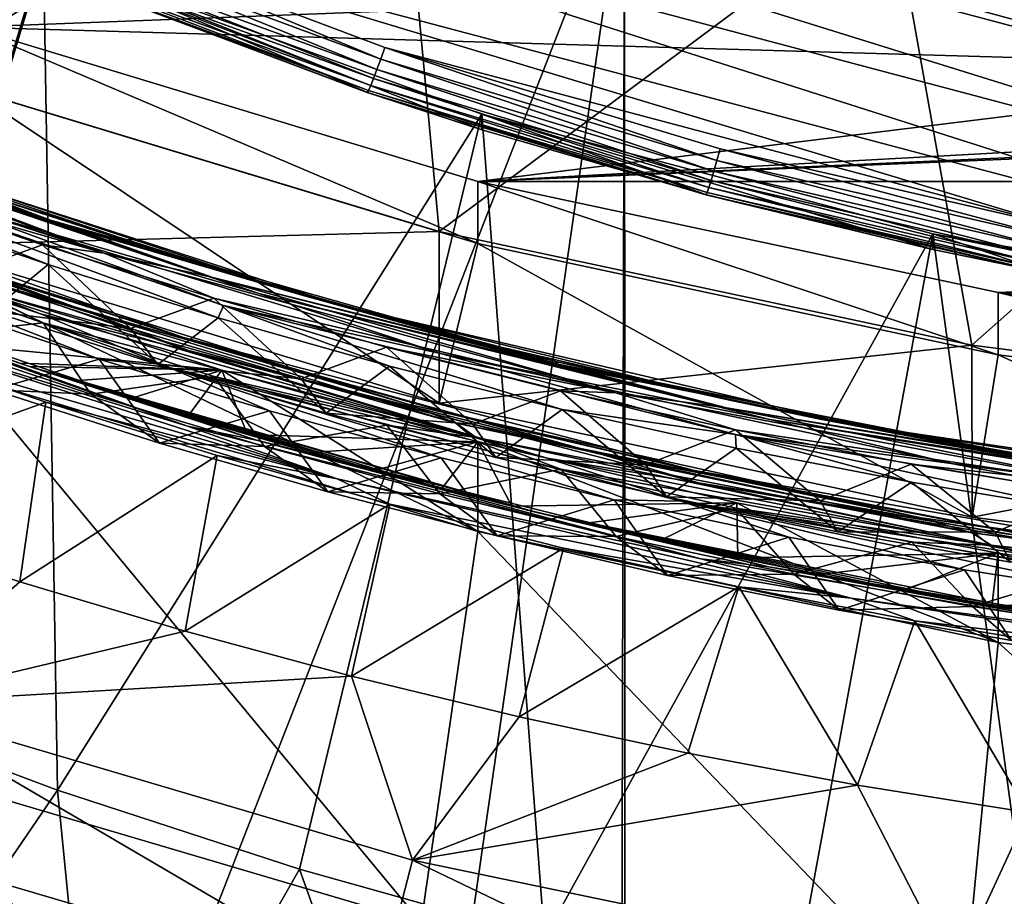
# Model space of a CAD drawing. Header units: metres. Extents: x -22 to 72, y -237 to 23.
# Tile 19 of 256: x -3.65 to -1.89, y -230.21 to -228.64. Entities that reach past the tile are written whole.
import ezdxf

# ---------------------------------------------------------------- set-up
doc = ezdxf.new("R2010")
doc.units = ezdxf.units.M
doc.layers.add('solid_509588_MEDIA_SW0001', color=7, linetype='CONTINUOUS')

msp = doc.modelspace()

# ---------------------------------------------------------------- linework, layer by layer
at = {"layer": 'solid_509588_MEDIA_SW0001'}
for points in [[(-3.836325, -227.917923, 277.427612), (-2.973155, -228.204376, 277.467896), (-3.830708, -228.737686, 277.542847)], [(-1.132052, -228.991364, 262.885498), (-3.546867, -228.350601, 262.795441), (-4.246985, -228.022797, 262.749359)], [(-0.360214, -229.054108, 262.894318), (-4.246985, -228.022797, 262.749359), (-2.299508, -228.523331, 262.819733)], [(-0.360214, -229.054108, 262.894318), (-1.132052, -228.991364, 262.885498), (-4.246985, -228.022797, 262.749359)], [(-4.28694, -228.072128, 263.059265), (-3.572993, -228.405411, 263.10611), (-4.008361, -229.86087, 263.310638)], [(-2.973155, -228.204376, 277.467896), (-2.897636, -229.02066, 277.582611), (-3.830708, -228.737686, 277.542847)], [(-2.973155, -228.204376, 277.467896), (-2.088576, -228.417297, 277.497803), (-2.897636, -229.02066, 277.582611)], [(-2.973061, -228.378357, 276.230042), (-4.623609, -228.302948, 276.219452), (-3.73938, -228.654785, 276.26889)], [(-5.131624, -228.319504, 291.315918), (-5.113569, -234.879593, 291.31427), (-2.565586, -228.360062, 291.411469)], [(-5.113569, -234.879593, 291.31427), (-3.510595, -234.912155, 291.382477), (-2.565586, -228.360062, 291.411469)], [(-1.164708, -229.112045, 262.902466), (-3.579523, -228.471298, 262.812408), (-3.546867, -228.350601, 262.795441)], [(-1.132052, -228.991364, 262.885498), (-1.164708, -229.112045, 262.902466), (-3.546867, -228.350601, 262.795441)], [(-3.510595, -234.912155, 291.382477), (-2.581462, -234.925323, 291.410309), (-2.565586, -228.360062, 291.411469)], [(-2.581462, -234.925323, 291.410309), (-2.562755, -234.925537, 291.410797), (-2.565586, -228.360062, 291.411469)], [(-2.565586, -228.360062, 291.411469), (-2.562755, -234.925537, 291.410797), (0, -228.377975, 291.443756)], [(-2.088613, -228.591248, 276.259979), (-2.973061, -228.378357, 276.230042), (-3.73938, -228.654785, 276.26889)], [(-2.562755, -234.925537, 291.410797), (0, -234.940979, 291.443756), (0, -228.377975, 291.443756)], [(-4.008361, -229.86087, 263.310638), (-3.572993, -228.405411, 263.10611), (-3.605642, -228.526077, 263.123047)], [(-2.088576, -228.417297, 277.497803), (-1.943911, -229.224213, 277.611206), (-2.897636, -229.02066, 277.582611)], [(-2.088613, -228.591248, 276.259979), (-1.188964, -228.729126, 276.279358), (-2.088576, -228.417297, 277.497803)], [(-2.088576, -228.417297, 277.497803), (-1.188964, -228.555161, 277.517181), (-1.943911, -229.224213, 277.611206)], [(-1.188964, -228.729126, 276.279358), (-1.188964, -228.555161, 277.517181), (-2.088576, -228.417297, 277.497803)], [(-1.52103, -228.693222, 262.843597), (-2.299508, -228.523331, 262.819733), (-1.441845, -228.441376, 261.363403)], [(-3.002064, -228.712051, 262.848785), (-3.586322, -228.495941, 262.819336), (-3.579523, -228.471298, 262.812408)], [(-1.783485, -229.013077, 262.88855), (-2.994859, -228.691559, 262.843353), (-3.579523, -228.471298, 262.812408)], [(-3.002064, -228.712051, 262.848785), (-3.579523, -228.471298, 262.812408), (-2.994859, -228.691559, 262.843353)], [(-1.164708, -229.112045, 262.902466), (-1.783485, -229.013077, 262.88855), (-3.579523, -228.471298, 262.812408)], [(-3.008907, -228.730835, 262.858887), (-3.592629, -228.517853, 262.832581), (-3.586322, -228.495941, 262.819336)], [(-3.008907, -228.730835, 262.858887), (-3.586322, -228.495941, 262.819336), (-3.002064, -228.712051, 262.848785)], [(-3.015046, -228.746933, 262.873169), (-3.598039, -228.535629, 262.851196), (-3.592629, -228.517853, 262.832581)], [(-3.015046, -228.746933, 262.873169), (-3.592629, -228.517853, 262.832581), (-3.008907, -228.730835, 262.858887)], [(-0.360214, -229.054108, 262.894318), (-2.299508, -228.523331, 262.819733), (-1.52103, -228.693222, 262.843597)], [(-4.008361, -229.86087, 263.310638), (-3.605642, -228.526077, 263.123047), (-3.581081, -230.020554, 263.333099)], [(-3.027236, -228.771332, 262.955566), (-3.605642, -228.526077, 263.123047), (-3.605642, -228.553909, 262.924988)], [(-2.821117, -228.810715, 263.163055), (-3.581081, -230.020554, 263.333099), (-3.605642, -228.526077, 263.123047)], [(-2.821084, -228.838562, 262.964996), (-2.821117, -228.810715, 263.163055), (-3.605642, -228.526077, 263.123047)], [(-2.821084, -228.838562, 262.964996), (-3.605642, -228.526077, 263.123047), (-3.027236, -228.771332, 262.955566)], [(-3.020172, -228.759567, 262.89093), (-3.602174, -228.548019, 262.873901), (-3.598039, -228.535629, 262.851196)], [(-3.020172, -228.759567, 262.89093), (-3.598039, -228.535629, 262.851196), (-3.015046, -228.746933, 262.873169)], [(-3.027236, -228.771332, 262.955566), (-3.605642, -228.553909, 262.924988), (-3.604759, -228.55423, 262.899017)], [(-3.024029, -228.768097, 262.911285), (-3.604759, -228.55423, 262.899017), (-3.602174, -228.548019, 262.873901)], [(-3.026424, -228.772079, 262.933197), (-3.604759, -228.55423, 262.899017), (-3.024029, -228.768097, 262.911285)], [(-3.027236, -228.771332, 262.955566), (-3.604759, -228.55423, 262.899017), (-3.026424, -228.772079, 262.933197)], [(-3.024029, -228.768097, 262.911285), (-3.602174, -228.548019, 262.873901), (-3.020172, -228.759567, 262.89093)], [(-1.188964, -228.555161, 277.517181), (-0.974722, -229.347092, 277.628479), (-1.943911, -229.224213, 277.611206)], [(-2.088613, -228.591248, 276.259979), (-3.73938, -228.654785, 276.26889), (-1.188964, -228.729126, 276.279358)], [(-3.605983, -228.99913, 274.968109), (-4.049271, -228.835846, 274.965302), (-4.494199, -228.664108, 274.907013)], [(-3.605983, -228.99913, 274.968109), (-4.494199, -228.664108, 274.907013), (-4.12088, -228.828033, 274.909149)], [(-4.487327, -228.664398, 274.993347), (-3.593505, -229.000305, 275.054657), (-4.207553, -228.790512, 275.040314)], [(-3.982763, -228.859177, 275.001831), (-3.593505, -229.000305, 275.054657), (-4.487327, -228.664398, 274.993347)], [(-3.739433, -228.766129, 275.476685), (-2.828509, -229.042374, 275.515503), (-3.73938, -228.654785, 276.26889)], [(-2.828509, -229.042374, 275.515503), (-2.828438, -228.931061, 276.307739), (-3.73938, -228.654785, 276.26889)], [(-1.188964, -228.729126, 276.279358), (-3.73938, -228.654785, 276.26889), (-2.828438, -228.931061, 276.307739)], [(2.828429, -228.931061, 276.307739), (3.739367, -228.6548, 276.26889), (-2.828438, -228.931061, 276.307739)], [(0.629339, -228.776291, 276.28598), (-2.828438, -228.931061, 276.307739), (3.739367, -228.6548, 276.26889)], [(-3.002064, -228.712051, 262.848785), (-2.994859, -228.691559, 262.843353), (-2.400442, -228.8936, 262.874298)], [(-1.783485, -229.013077, 262.88855), (-2.394681, -228.872665, 262.868805), (-2.994859, -228.691559, 262.843353)], [(-2.400442, -228.8936, 262.874298), (-2.994859, -228.691559, 262.843353), (-2.394681, -228.872665, 262.868805)], [(-3.008907, -228.730835, 262.858887), (-3.002064, -228.712051, 262.848785), (-2.405914, -228.912796, 262.88446)], [(-3.002064, -228.712051, 262.848785), (-2.400442, -228.8936, 262.874298), (-2.405914, -228.912796, 262.88446)], [(-4.39613, -228.731796, 275.050018), (-3.497385, -229.059494, 275.110107), (-4.211269, -228.827118, 275.082367)], [(-4.207553, -228.790512, 275.040314), (-3.497385, -229.059494, 275.110107), (-4.39613, -228.731796, 275.050018)], [(-3.015046, -228.746933, 262.873169), (-3.008907, -228.730835, 262.858887), (-2.410823, -228.929276, 262.898804)], [(-3.008907, -228.730835, 262.858887), (-2.405914, -228.912796, 262.88446), (-2.410823, -228.929276, 262.898804)], [(-0.280746, -228.790955, 276.288025), (-1.188964, -228.729126, 276.279358), (-2.828438, -228.931061, 276.307739)], [(-3.831108, -229.044968, 275.35553), (-3.830708, -228.737686, 277.542847), (-2.897636, -229.02066, 277.582611)], [(-3.020172, -228.759567, 262.89093), (-3.015046, -228.746933, 262.873169), (-2.414922, -228.942215, 262.916595)], [(-3.015046, -228.746933, 262.873169), (-2.410823, -228.929276, 262.898804), (-2.414922, -228.942215, 262.916595)], [(-3.831108, -229.044968, 275.35553), (-2.897748, -229.328018, 275.395325), (-3.739433, -228.766129, 275.476685)], [(-2.897748, -229.328018, 275.395325), (-2.828509, -229.042374, 275.515503), (-3.739433, -228.766129, 275.476685)], [(-2.821084, -228.838562, 262.964996), (-3.027236, -228.771332, 262.955566), (-3.026424, -228.772079, 262.933197)], [(-3.026424, -228.772079, 262.933197), (-3.024029, -228.768097, 262.911285), (-2.419921, -228.955109, 262.958923)], [(-3.026424, -228.772079, 262.933197), (-2.419921, -228.955109, 262.958923), (-2.42057, -228.954407, 262.981293)], [(-2.821084, -228.838562, 262.964996), (-3.026424, -228.772079, 262.933197), (-2.42057, -228.954407, 262.981293)], [(-3.024029, -228.768097, 262.911285), (-3.020172, -228.759567, 262.89093), (-2.418006, -228.950974, 262.936981)], [(-3.024029, -228.768097, 262.911285), (-2.418006, -228.950974, 262.936981), (-2.419921, -228.955109, 262.958923)], [(-3.020172, -228.759567, 262.89093), (-2.414922, -228.942215, 262.916595), (-2.418006, -228.950974, 262.936981)], [(0.629339, -228.776291, 276.28598), (-0.280746, -228.790955, 276.288025), (-2.828438, -228.931061, 276.307739)], [(-4.207553, -228.790512, 275.040314), (-3.302993, -229.102814, 275.098206), (-3.497385, -229.059494, 275.110107)], [(-3.593505, -229.000305, 275.054657), (-3.302993, -229.102814, 275.098206), (-4.207553, -228.790512, 275.040314)], [(-2.821117, -228.810715, 263.163055), (-3.147851, -230.161972, 263.352966), (-3.581081, -230.020554, 263.333099)], [(-2.821117, -228.810715, 263.163055), (-2.70877, -230.285095, 263.37027), (-3.147851, -230.161972, 263.352966)], [(-2.821117, -228.810715, 263.163055), (-2.013963, -229.024872, 263.193146), (-2.70877, -230.285095, 263.37027)], [(-2.013998, -229.052704, 262.995087), (-2.013963, -229.024872, 263.193146), (-2.821117, -228.810715, 263.163055)], [(-2.013998, -229.052704, 262.995087), (-2.821117, -228.810715, 263.163055), (-2.42057, -228.954407, 262.981293)], [(-2.821084, -228.838562, 262.964996), (-2.42057, -228.954407, 262.981293), (-2.821117, -228.810715, 263.163055)], [(-3.611417, -229.168015, 273.925415), (-4.500152, -228.833023, 273.864349), (-4.280181, -228.946854, 273.863129)], [(-4.244357, -228.919662, 273.905212), (-4.500152, -228.833023, 273.864349), (-3.611417, -229.168015, 273.925415)], [(-3.519846, -229.167068, 273.978149), (-4.410192, -228.83934, 273.918121), (-4.244357, -228.919662, 273.905212)], [(-4.227187, -228.906982, 273.957581), (-4.410192, -228.83934, 273.918121), (-3.519846, -229.167068, 273.978149)], [(-3.497385, -229.059494, 275.110107), (-3.910933, -228.939911, 275.102936), (-4.211269, -228.827118, 275.082367)], [(-3.220319, -229.131485, 274.965729), (-4.12088, -228.828033, 274.909149), (-3.799124, -228.964371, 274.908783)], [(-3.605983, -228.99913, 274.968109), (-4.12088, -228.828033, 274.909149), (-3.220319, -229.131485, 274.965729)], [(-3.762127, -228.938965, 274.989319), (-4.049271, -228.835846, 274.965302), (-3.145295, -229.133957, 275.021118)], [(-3.605983, -228.99913, 274.968109), (-3.145295, -229.133957, 275.021118), (-4.049271, -228.835846, 274.965302)], [(-4.185249, -228.844467, 274.865112), (-3.899261, -228.976624, 274.872345), (-3.597697, -229.080002, 274.891541)], [(-4.185249, -228.844467, 274.865112), (-3.597697, -229.080002, 274.891541), (-3.29328, -229.175003, 274.909515)], [(-3.283589, -229.153229, 274.922455), (-4.185249, -228.844467, 274.865112), (-3.29328, -229.175003, 274.909515)], [(-3.799124, -228.964371, 274.908783), (-4.185249, -228.844467, 274.865112), (-3.283589, -229.153229, 274.922455)], [(-3.982763, -228.859177, 275.001831), (-3.762127, -228.938965, 274.989319), (-3.304706, -229.086716, 275.01712)], [(-3.982763, -228.859177, 275.001831), (-3.304706, -229.086716, 275.01712), (-3.07812, -229.151245, 275.056763)], [(-3.982763, -228.859177, 275.001831), (-3.07812, -229.151245, 275.056763), (-3.593505, -229.000305, 275.054657)], [(-2.400442, -228.8936, 262.874298), (-2.394681, -228.872665, 262.868805), (-1.787777, -229.034348, 262.894073)], [(-1.787777, -229.034348, 262.894073), (-2.394681, -228.872665, 262.868805), (-1.783485, -229.013077, 262.88855)], [(-4.254127, -228.894791, 273.98764), (-3.355279, -229.210449, 274.046021), (-3.861272, -229.048462, 274.042389)], [(-3.776703, -229.073776, 273.993164), (-3.355279, -229.210449, 274.046021), (-4.254127, -228.894791, 273.98764)], [(-2.405914, -228.912796, 262.88446), (-2.400442, -228.8936, 262.874298), (-1.791853, -229.053848, 262.904266)], [(-2.400442, -228.8936, 262.874298), (-1.787777, -229.034348, 262.894073), (-1.791853, -229.053848, 262.904266)], [(-3.777178, -229.07431, 273.98819), (-4.227187, -228.906982, 273.957581), (-3.519846, -229.167068, 273.978149)], [(-2.410823, -228.929276, 262.898804), (-2.405914, -228.912796, 262.88446), (-1.795508, -229.070618, 262.918671)], [(-2.405914, -228.912796, 262.88446), (-1.791853, -229.053848, 262.904266), (-1.795508, -229.070618, 262.918671)], [(-3.346518, -229.233826, 273.963318), (-4.244357, -228.919662, 273.905212), (-3.611417, -229.168015, 273.925415)], [(-3.519846, -229.167068, 273.978149), (-4.244357, -228.919662, 273.905212), (-3.346518, -229.233826, 273.963318)], [(-2.414922, -228.942215, 262.916595), (-2.410823, -228.929276, 262.898804), (-1.798561, -229.083801, 262.936523)], [(-2.410823, -228.929276, 262.898804), (-1.795508, -229.070618, 262.918671), (-1.798561, -229.083801, 262.936523)], [(-4.280181, -228.946854, 273.863129), (-3.808876, -229.148453, 273.883026), (-3.50643, -229.249329, 273.901855)], [(-3.380657, -229.263855, 273.921661), (-4.280181, -228.946854, 273.863129), (-3.50643, -229.249329, 273.901855)], [(-3.611417, -229.168015, 273.925415), (-4.280181, -228.946854, 273.863129), (-3.380657, -229.263855, 273.921661)], [(-3.752291, -229.096237, 275.188538), (-3.910933, -228.939911, 275.102936), (-3.607405, -229.044312, 275.122314)], [(-3.497385, -229.059494, 275.110107), (-3.607405, -229.044312, 275.122314), (-3.910933, -228.939911, 275.102936)], [(-3.304706, -229.086716, 275.01712), (-3.762127, -228.938965, 274.989319), (-3.145295, -229.133957, 275.021118)], [(-2.828509, -229.042374, 275.515503), (-1.896955, -229.24118, 275.543457), (-2.828438, -228.931061, 276.307739)], [(-1.896955, -229.24118, 275.543457), (-1.896882, -229.129852, 276.335663), (-2.828438, -228.931061, 276.307739)], [(2.828429, -228.931061, 276.307739), (-2.828438, -228.931061, 276.307739), (-1.896882, -229.129852, 276.335663)], [(-2.418006, -228.950974, 262.936981), (-2.414922, -228.942215, 262.916595), (-1.800858, -229.092743, 262.956909)], [(-2.414922, -228.942215, 262.916595), (-1.798561, -229.083801, 262.936523), (-1.800858, -229.092743, 262.956909)], [(1.896874, -229.129852, 276.335663), (2.828429, -228.931061, 276.307739), (-1.896882, -229.129852, 276.335663)], [(-2.895286, -229.238815, 274.96109), (-3.799124, -228.964371, 274.908783), (-3.283589, -229.153229, 274.922455)], [(-3.220319, -229.131485, 274.965729), (-3.799124, -228.964371, 274.908783), (-2.895286, -229.238815, 274.96109)], [(-2.013998, -229.052704, 262.995087), (-2.42057, -228.954407, 262.981293), (-2.419921, -228.955109, 262.958923)], [(-2.419921, -228.955109, 262.958923), (-2.418006, -228.950974, 262.936981), (-1.802284, -229.096985, 262.978851)], [(-2.419921, -228.955109, 262.958923), (-1.802284, -229.096985, 262.978851), (-1.802768, -229.096329, 263.001221)], [(-2.013998, -229.052704, 262.995087), (-2.419921, -228.955109, 262.958923), (-1.802768, -229.096329, 263.001221)], [(-2.418006, -228.950974, 262.936981), (-1.800858, -229.092743, 262.956909), (-1.802284, -229.096985, 262.978851)], [(-3.699372, -229.1633, 274.841553), (-3.597697, -229.080002, 274.891541), (-3.899261, -228.976624, 274.872345)], [(-2.699571, -229.257401, 275.018097), (-3.145295, -229.133957, 275.021118), (-3.605983, -228.99913, 274.968109)], [(-2.699571, -229.257401, 275.018097), (-3.605983, -228.99913, 274.968109), (-3.220319, -229.131485, 274.965729)], [(-3.593505, -229.000305, 275.054657), (-2.68144, -229.258606, 275.104706), (-3.302993, -229.102814, 275.098206)], [(-3.07812, -229.151245, 275.056763), (-2.68144, -229.258606, 275.104706), (-3.593505, -229.000305, 275.054657)], [(-3.831108, -229.044968, 275.35553), (-2.897636, -229.02066, 277.582611), (-2.897748, -229.328018, 275.395325)], [(-2.897748, -229.328018, 275.395325), (-2.897636, -229.02066, 277.582611), (-1.943911, -229.224213, 277.611206)], [(-2.013963, -229.024872, 263.193146), (-2.264903, -230.389633, 263.384949), (-2.70877, -230.285095, 263.37027)], [(-2.013963, -229.024872, 263.193146), (-1.816592, -230.475494, 263.397034), (-2.264903, -230.389633, 263.384949)], [(-2.013998, -229.052704, 262.995087), (-1.802768, -229.096329, 263.001221), (-2.013963, -229.024872, 263.193146)], [(-2.013963, -229.024872, 263.193146), (-1.190827, -229.166824, 263.213104), (-1.816592, -230.475494, 263.397034)], [(-1.190827, -229.194656, 263.015045), (-1.190827, -229.166824, 263.213104), (-2.013963, -229.024872, 263.193146)], [(-1.190827, -229.194656, 263.015045), (-2.013963, -229.024872, 263.193146), (-1.802768, -229.096329, 263.001221)], [(-4.251733, -229.052795, 273.046692), (-3.348173, -229.368942, 273.105194), (-3.98814, -229.170883, 273.088409)], [(-4.127191, -229.089813, 273.029144), (-3.348173, -229.368942, 273.105194), (-4.251733, -229.052795, 273.046692)], [(-3.861272, -229.048462, 274.042389), (-2.953671, -229.329941, 274.095795), (-3.780148, -229.088531, 274.074005)], [(-3.355279, -229.210449, 274.046021), (-2.953671, -229.329941, 274.095795), (-3.861272, -229.048462, 274.042389)], [(-3.449896, -229.194351, 275.206909), (-3.752291, -229.096237, 275.188538), (-3.607405, -229.044312, 275.122314)], [(-3.449896, -229.194351, 275.206909), (-3.607405, -229.044312, 275.122314), (-3.300946, -229.140198, 275.140442)], [(-3.497385, -229.059494, 275.110107), (-3.300946, -229.140198, 275.140442), (-3.607405, -229.044312, 275.122314)], [(-2.897748, -229.328018, 275.395325), (-1.943509, -229.531677, 275.42395), (-2.828509, -229.042374, 275.515503)], [(-1.943509, -229.531677, 275.42395), (-1.896955, -229.24118, 275.543457), (-2.828509, -229.042374, 275.515503)], [(-3.497385, -229.059494, 275.110107), (-2.581448, -229.309265, 275.158905), (-3.300946, -229.140198, 275.140442)], [(-3.302993, -229.102814, 275.098206), (-2.581448, -229.309265, 275.158905), (-3.497385, -229.059494, 275.110107)], [(-3.910116, -229.080078, 274.107788), (-3.606584, -229.184448, 274.127136), (-3.829686, -229.209503, 274.188385)], [(-3.743489, -229.118042, 274.09967), (-3.606584, -229.184448, 274.127136), (-3.910116, -229.080078, 274.107788)], [(-3.780148, -229.088531, 274.074005), (-2.867117, -229.363617, 274.126526), (-3.743489, -229.118042, 274.09967)], [(-2.953671, -229.329941, 274.095795), (-2.867117, -229.363617, 274.126526), (-3.780148, -229.088531, 274.074005)], [(-3.320327, -229.22258, 274.016052), (-3.776703, -229.073776, 273.993164), (-3.777178, -229.07431, 273.98819)], [(-3.320327, -229.22258, 274.016052), (-3.777178, -229.07431, 273.98819), (-3.519846, -229.167068, 273.978149)], [(-3.776703, -229.073776, 273.993164), (-3.319951, -229.222, 274.021027), (-3.355279, -229.210449, 274.046021)], [(-3.320327, -229.22258, 274.016052), (-3.319951, -229.222, 274.021027), (-3.776703, -229.073776, 273.993164)], [(-3.699372, -229.1633, 274.841553), (-3.400921, -229.258606, 274.859467), (-3.597697, -229.080002, 274.891541)], [(-3.400921, -229.258606, 274.859467), (-3.29328, -229.175003, 274.909515), (-3.597697, -229.080002, 274.891541)], [(-2.840959, -229.215179, 275.042175), (-3.304706, -229.086716, 275.01712), (-3.145295, -229.133957, 275.021118)], [(-3.07812, -229.151245, 275.056763), (-3.304706, -229.086716, 275.01712), (-2.840959, -229.215179, 275.042175)], [(-4.127191, -229.089813, 273.029144), (-3.649035, -229.256424, 273.033417), (-3.63121, -229.262344, 273.03421)], [(-4.127191, -229.089813, 273.029144), (-3.63121, -229.262344, 273.03421), (-3.224863, -229.394348, 273.085907)], [(-4.127191, -229.089813, 273.029144), (-3.224863, -229.394348, 273.085907), (-3.348173, -229.368942, 273.105194)], [(-3.449896, -229.194351, 275.206909), (-3.699372, -229.1633, 274.841553), (-3.752291, -229.096237, 275.188538)], [(-3.302993, -229.102814, 275.098206), (-2.383152, -229.336563, 275.144714), (-2.581448, -229.309265, 275.158905)], [(-2.68144, -229.258606, 275.104706), (-2.383152, -229.336563, 275.144714), (-3.302993, -229.102814, 275.098206)], [(-3.743489, -229.118042, 274.09967), (-2.831297, -229.389084, 274.151581), (-3.606584, -229.184448, 274.127136)], [(-2.867117, -229.363617, 274.126526), (-2.831297, -229.389084, 274.151581), (-3.743489, -229.118042, 274.09967)], [(-3.739433, -229.121017, 272.951508), (-3.286834, -229.268753, 272.97226), (-3.7424, -229.224869, 273.029175)], [(-2.828429, -229.557343, 271.851532), (-3.286834, -229.268753, 272.97226), (-3.739433, -229.121017, 272.951508)], [(-2.828429, -229.557343, 271.851532), (-3.739433, -229.121017, 272.951508), (-3.739367, -229.281067, 271.812683)], [(-3.144709, -229.28418, 275.224091), (-3.449896, -229.194351, 275.206909), (-3.300946, -229.140198, 275.140442)], [(-3.144709, -229.28418, 275.224091), (-3.300946, -229.140198, 275.140442), (-2.991983, -229.227463, 275.157349)], [(-2.581448, -229.309265, 275.158905), (-2.991983, -229.227463, 275.157349), (-3.300946, -229.140198, 275.140442)], [(-2.305502, -229.357224, 275.011017), (-3.220319, -229.131485, 274.965729), (-2.895286, -229.238815, 274.96109)], [(-2.699571, -229.257401, 275.018097), (-3.220319, -229.131485, 274.965729), (-2.305502, -229.357224, 275.011017)], [(-2.840959, -229.215179, 275.042175), (-3.145295, -229.133957, 275.021118), (-2.684074, -229.254623, 275.044983)], [(-2.699571, -229.257401, 275.018097), (-2.684074, -229.254623, 275.044983), (-3.145295, -229.133957, 275.021118)], [(-1.896955, -229.24118, 275.543457), (-0.951974, -229.361023, 275.560303), (-1.896882, -229.129852, 276.335663)], [(-0.951974, -229.361023, 275.560303), (-0.951922, -229.24968, 276.352509), (-1.896882, -229.129852, 276.335663)], [(1.896874, -229.129852, 276.335663), (-1.896882, -229.129852, 276.335663), (-0.951922, -229.24968, 276.352509)], [(-3.50643, -229.249329, 273.901855), (-3.808876, -229.148453, 273.883026), (-3.696154, -229.304245, 273.846527)], [(-3.283589, -229.153229, 274.922455), (-3.29328, -229.175003, 274.909515), (-2.986597, -229.261459, 274.926239)], [(-3.283589, -229.153229, 274.922455), (-2.986597, -229.261459, 274.926239), (-2.677437, -229.339355, 274.941742)], [(-2.367057, -229.384171, 274.968475), (-3.283589, -229.153229, 274.922455), (-2.677437, -229.339355, 274.941742)], [(-2.895286, -229.238815, 274.96109), (-3.283589, -229.153229, 274.922455), (-2.367057, -229.384171, 274.968475)], [(-3.07812, -229.151245, 275.056763), (-2.840959, -229.215179, 275.042175), (-2.372087, -229.32402, 275.064362)], [(-3.07812, -229.151245, 275.056763), (-2.372087, -229.32402, 275.064362), (-2.160752, -229.36525, 275.100342)], [(-3.07812, -229.151245, 275.056763), (-2.160752, -229.36525, 275.100342), (-2.68144, -229.258606, 275.104706)], [(-3.98814, -229.170883, 273.088409), (-3.080396, -229.46312, 273.143402), (-3.905222, -229.22171, 273.112885)], [(-3.348173, -229.368942, 273.105194), (-3.080396, -229.46312, 273.143402), (-3.98814, -229.170883, 273.088409)], [(-3.449896, -229.194351, 275.206909), (-3.400921, -229.258606, 274.859467), (-3.699372, -229.1633, 274.841553)], [(-2.704523, -229.426331, 273.975403), (-3.611417, -229.168015, 273.925415), (-3.380657, -229.263855, 273.921661)], [(-3.346518, -229.233826, 273.963318), (-3.611417, -229.168015, 273.925415), (-2.704523, -229.426331, 273.975403)], [(-2.612174, -229.417923, 274.027069), (-3.519846, -229.167068, 273.978149), (-3.346518, -229.233826, 273.963318)], [(-3.320327, -229.22258, 274.016052), (-3.519846, -229.167068, 273.978149), (-2.612174, -229.417923, 274.027069)], [(-3.400921, -229.258606, 274.859467), (-3.099713, -229.345886, 274.876221), (-3.29328, -229.175003, 274.909515)], [(-3.099713, -229.345886, 274.876221), (-2.986597, -229.261459, 274.926239), (-3.29328, -229.175003, 274.909515)], [(-3.606584, -229.184448, 274.127136), (-3.521408, -229.311844, 274.207458), (-3.829686, -229.209503, 274.188385)], [(-3.606584, -229.184448, 274.127136), (-3.300089, -229.280319, 274.145264), (-3.521408, -229.311844, 274.207458)], [(-2.831297, -229.389084, 274.151581), (-3.300089, -229.280319, 274.145264), (-3.606584, -229.184448, 274.127136)], [(-3.144709, -229.28418, 275.224091), (-3.400921, -229.258606, 274.859467), (-3.449896, -229.194351, 275.206909)], [(-3.696154, -229.304245, 273.846527), (-3.829686, -229.209503, 274.188385), (-3.521408, -229.311844, 274.207458)], [(-3.355279, -229.210449, 274.046021), (-2.440639, -229.448242, 274.093079), (-2.953671, -229.329941, 274.095795)], [(-2.857157, -229.350922, 274.046112), (-2.440639, -229.448242, 274.093079), (-3.355279, -229.210449, 274.046021)], [(-3.319951, -229.222, 274.021027), (-2.857157, -229.350922, 274.046112), (-3.355279, -229.210449, 274.046021)], [(-3.905222, -229.22171, 273.112885), (-3.601682, -229.325928, 273.132202), (-4.08696, -229.501144, 273.35791)], [(-3.080396, -229.46312, 273.143402), (-3.601682, -229.325928, 273.132202), (-3.905222, -229.22171, 273.112885)], [(-3.286834, -229.268753, 272.97226), (-3.649035, -229.256424, 273.033417), (-3.7424, -229.224869, 273.029175)], [(-2.857419, -229.351547, 274.041168), (-3.319951, -229.222, 274.021027), (-3.320327, -229.22258, 274.016052)], [(-2.857419, -229.351547, 274.041168), (-3.320327, -229.22258, 274.016052), (-2.612174, -229.417923, 274.027069)], [(-2.857419, -229.351547, 274.041168), (-2.857157, -229.350922, 274.046112), (-3.319951, -229.222, 274.021027)], [(-2.837082, -229.365616, 275.240051), (-3.144709, -229.28418, 275.224091), (-2.991983, -229.227463, 275.157349)], [(-2.837082, -229.365616, 275.240051), (-2.991983, -229.227463, 275.157349), (-2.680636, -229.306076, 275.172974)], [(-2.581448, -229.309265, 275.158905), (-2.680636, -229.306076, 275.172974), (-2.991983, -229.227463, 275.157349)], [(-2.897748, -229.328018, 275.395325), (-1.943911, -229.224213, 277.611206), (-1.943509, -229.531677, 275.42395)], [(-2.372087, -229.32402, 275.064362), (-2.840959, -229.215179, 275.042175), (-2.684074, -229.254623, 275.044983)], [(-1.943509, -229.531677, 275.42395), (-1.943911, -229.224213, 277.611206), (-0.974722, -229.347092, 277.628479)], [(-2.433064, -229.470383, 274.010193), (-3.346518, -229.233826, 273.963318), (-2.704523, -229.426331, 273.975403)], [(-2.612174, -229.417923, 274.027069), (-3.346518, -229.233826, 273.963318), (-2.433064, -229.470383, 274.010193)], [(-1.981109, -229.43605, 275.002106), (-2.895286, -229.238815, 274.96109), (-2.367057, -229.384171, 274.968475)], [(-2.305502, -229.357224, 275.011017), (-2.895286, -229.238815, 274.96109), (-1.981109, -229.43605, 275.002106)], [(-1.943509, -229.531677, 275.42395), (-0.975268, -229.654465, 275.441193), (-1.896955, -229.24118, 275.543457)], [(-0.975268, -229.654465, 275.441193), (-0.951974, -229.361023, 275.560303), (-1.896955, -229.24118, 275.543457)], [(-3.50643, -229.249329, 273.901855), (-3.696154, -229.304245, 273.846527), (-3.397947, -229.399384, 273.86441)], [(-3.286834, -229.268753, 272.97226), (-3.63121, -229.262344, 273.03421), (-3.649035, -229.256424, 273.033417)], [(-3.452194, -229.320099, 273.041992), (-3.63121, -229.262344, 273.03421), (-3.552435, -229.288147, 273.037689)], [(-3.286834, -229.268753, 272.97226), (-3.552435, -229.288147, 273.037689), (-3.63121, -229.262344, 273.03421)], [(-3.348255, -229.352188, 273.046295), (-3.63121, -229.262344, 273.03421), (-3.452194, -229.320099, 273.041992)], [(-3.240628, -229.384293, 273.050659), (-3.63121, -229.262344, 273.03421), (-3.348255, -229.352188, 273.046295)], [(-3.128832, -229.416458, 273.055023), (-3.63121, -229.262344, 273.03421), (-3.240628, -229.384293, 273.050659)], [(-3.012817, -229.448547, 273.059387), (-3.63121, -229.262344, 273.03421), (-3.128832, -229.416458, 273.055023)], [(-2.892583, -229.480453, 273.063721), (-3.63121, -229.262344, 273.03421), (-3.012817, -229.448547, 273.059387)], [(-2.767563, -229.512177, 273.068054), (-3.63121, -229.262344, 273.03421), (-2.892583, -229.480453, 273.063721)], [(-2.720114, -229.524017, 273.084747), (-3.63121, -229.262344, 273.03421), (-2.767563, -229.512177, 273.068054)], [(-2.720114, -229.524017, 273.084747), (-3.224863, -229.394348, 273.085907), (-3.63121, -229.262344, 273.03421)], [(-3.201269, -229.341782, 273.919464), (-3.50643, -229.249329, 273.901855), (-3.397947, -229.399384, 273.86441)], [(-3.380657, -229.263855, 273.921661), (-3.50643, -229.249329, 273.901855), (-3.201269, -229.341782, 273.919464)], [(-3.144709, -229.28418, 275.224091), (-3.099713, -229.345886, 274.876221), (-3.400921, -229.258606, 274.859467)], [(-3.380657, -229.263855, 273.921661), (-3.201269, -229.341782, 273.919464), (-2.893948, -229.425644, 273.935791)], [(-3.380657, -229.263855, 273.921661), (-2.893948, -229.425644, 273.935791), (-2.584078, -229.500961, 273.950928)], [(-2.465227, -229.503128, 273.968903), (-3.380657, -229.263855, 273.921661), (-2.584078, -229.500961, 273.950928)], [(-2.704523, -229.426331, 273.975403), (-3.380657, -229.263855, 273.921661), (-2.465227, -229.503128, 273.968903)], [(-3.099713, -229.345886, 274.876221), (-2.796176, -229.425003, 274.891785), (-2.986597, -229.261459, 274.926239)], [(-2.796176, -229.425003, 274.891785), (-2.677437, -229.339355, 274.941742), (-2.986597, -229.261459, 274.926239)], [(-1.785264, -229.438446, 275.056732), (-2.684074, -229.254623, 275.044983), (-2.699571, -229.257401, 275.018097)], [(-1.785264, -229.438446, 275.056732), (-2.699571, -229.257401, 275.018097), (-2.305502, -229.357224, 275.011017)], [(-2.372087, -229.32402, 275.064362), (-2.684074, -229.254623, 275.044983), (-2.218225, -229.355927, 275.06601)], [(-1.785264, -229.438446, 275.056732), (-2.218225, -229.355927, 275.06601), (-2.684074, -229.254623, 275.044983)], [(-2.68144, -229.258606, 275.104706), (-1.761669, -229.438828, 275.14328), (-2.383152, -229.336563, 275.144714)], [(-2.160752, -229.36525, 275.100342), (-1.761669, -229.438828, 275.14328), (-2.68144, -229.258606, 275.104706)], [(-3.739367, -229.281067, 271.812683), (-3.875131, -229.97876, 271.910736), (-2.929892, -230.257431, 271.949921)], [(-2.828429, -229.557343, 271.851532), (-3.739367, -229.281067, 271.812683), (-2.929892, -230.257431, 271.949921)], [(-3.286834, -229.268753, 272.97226), (-3.452194, -229.320099, 273.041992), (-3.552435, -229.288147, 273.037689)], [(-3.300089, -229.280319, 274.145264), (-3.210311, -229.405502, 274.225281), (-3.521408, -229.311844, 274.207458)], [(-3.286834, -229.268753, 272.97226), (-3.348255, -229.352188, 273.046295), (-3.452194, -229.320099, 273.041992)], [(-3.286834, -229.268753, 272.97226), (-3.240628, -229.384293, 273.050659), (-3.348255, -229.352188, 273.046295)], [(-3.300089, -229.280319, 274.145264), (-2.991087, -229.367569, 274.16217), (-3.210311, -229.405502, 274.225281)], [(-2.831297, -229.389084, 274.151581), (-2.991087, -229.367569, 274.16217), (-3.300089, -229.280319, 274.145264)], [(-3.286834, -229.268753, 272.97226), (-2.828509, -229.397263, 272.990326), (-3.240628, -229.384293, 273.050659)], [(-2.828429, -229.557343, 271.851532), (-2.828509, -229.397263, 272.990326), (-3.286834, -229.268753, 272.97226)], [(-2.837082, -229.365616, 275.240051), (-3.099713, -229.345886, 274.876221), (-3.144709, -229.28418, 275.224091)], [(-3.397947, -229.399384, 273.86441), (-3.696154, -229.304245, 273.846527), (-3.521408, -229.311844, 274.207458)], [(-3.397947, -229.399384, 273.86441), (-3.521408, -229.311844, 274.207458), (-3.210311, -229.405502, 274.225281)], [(-2.527354, -229.438568, 275.254791), (-2.837082, -229.365616, 275.240051), (-2.680636, -229.306076, 275.172974)], [(-2.527354, -229.438568, 275.254791), (-2.680636, -229.306076, 275.172974), (-2.367323, -229.375916, 275.187347)], [(-2.581448, -229.309265, 275.158905), (-2.367323, -229.375916, 275.187347), (-2.680636, -229.306076, 275.172974)], [(-2.581448, -229.309265, 275.158905), (-1.659275, -229.480881, 275.196198), (-2.367323, -229.375916, 275.187347)], [(-2.383152, -229.336563, 275.144714), (-1.659275, -229.480881, 275.196198), (-2.581448, -229.309265, 275.158905)], [(-3.601682, -229.325928, 273.132202), (-3.647969, -229.647842, 273.38266), (-4.08696, -229.501144, 273.35791)], [(-3.601682, -229.325928, 273.132202), (-3.295174, -229.421661, 273.15033), (-3.647969, -229.647842, 273.38266)], [(-3.080396, -229.46312, 273.143402), (-3.295174, -229.421661, 273.15033), (-3.601682, -229.325928, 273.132202)], [(-2.953671, -229.329941, 274.095795), (-2.034844, -229.533249, 274.137817), (-2.867117, -229.363617, 274.126526)], [(-2.440639, -229.448242, 274.093079), (-2.034844, -229.533249, 274.137817), (-2.953671, -229.329941, 274.095795)], [(-1.89899, -229.413025, 275.083649), (-2.372087, -229.32402, 275.064362), (-2.218225, -229.355927, 275.06601)], [(-2.160752, -229.36525, 275.100342), (-2.372087, -229.32402, 275.064362), (-1.89899, -229.413025, 275.083649)], [(-3.201269, -229.341782, 273.919464), (-3.397947, -229.399384, 273.86441), (-3.097067, -229.486481, 273.881134)], [(-2.893948, -229.425644, 273.935791), (-3.201269, -229.341782, 273.919464), (-3.097067, -229.486481, 273.881134)], [(-2.837082, -229.365616, 275.240051), (-2.796176, -229.425003, 274.891785), (-3.099713, -229.345886, 274.876221)], [(-2.389259, -229.460968, 274.063416), (-2.857157, -229.350922, 274.046112), (-2.857419, -229.351547, 274.041168)], [(-2.389259, -229.460968, 274.063416), (-2.857419, -229.351547, 274.041168), (-2.612174, -229.417923, 274.027069)], [(-2.857157, -229.350922, 274.046112), (-2.389105, -229.460297, 274.06839), (-2.440639, -229.448242, 274.093079)], [(-2.389259, -229.460968, 274.063416), (-2.389105, -229.460297, 274.06839), (-2.857157, -229.350922, 274.046112)], [(-2.796176, -229.425003, 274.891785), (-2.490748, -229.495834, 274.906158), (-2.677437, -229.339355, 274.941742)], [(-2.490748, -229.495834, 274.906158), (-2.365615, -229.408752, 274.956024), (-2.677437, -229.339355, 274.941742)], [(-2.367057, -229.384171, 274.968475), (-2.677437, -229.339355, 274.941742), (-2.365615, -229.408752, 274.956024)], [(-2.383152, -229.336563, 275.144714), (-1.459849, -229.491989, 275.179657), (-1.659275, -229.480881, 275.196198)], [(-1.761669, -229.438828, 275.14328), (-1.459849, -229.491989, 275.179657), (-2.383152, -229.336563, 275.144714)], [(-1.943509, -229.531677, 275.42395), (-0.974722, -229.347092, 277.628479), (-0.975268, -229.654465, 275.441193)], [(-3.348173, -229.368942, 273.105194), (-2.428846, -229.606598, 273.152252), (-3.080396, -229.46312, 273.143402)], [(-3.224863, -229.394348, 273.085907), (-2.428846, -229.606598, 273.152252), (-3.348173, -229.368942, 273.105194)], [(-2.991087, -229.367569, 274.16217), (-2.896646, -229.490417, 274.241852), (-3.210311, -229.405502, 274.225281)], [(-2.991087, -229.367569, 274.16217), (-2.679742, -229.446152, 274.177795), (-2.896646, -229.490417, 274.241852)], [(-2.831297, -229.389084, 274.151581), (-2.679742, -229.446152, 274.177795), (-2.991087, -229.367569, 274.16217)], [(-2.867117, -229.363617, 274.126526), (-1.943912, -229.559982, 274.167542), (-2.831297, -229.389084, 274.151581)], [(-2.034844, -229.533249, 274.137817), (-1.943912, -229.559982, 274.167542), (-2.867117, -229.363617, 274.126526)], [(-2.527354, -229.438568, 275.254791), (-2.796176, -229.425003, 274.891785), (-2.837082, -229.365616, 275.240051)], [(-1.388354, -229.505615, 275.04483), (-2.305502, -229.357224, 275.011017), (-1.981109, -229.43605, 275.002106)], [(-1.785264, -229.438446, 275.056732), (-2.305502, -229.357224, 275.011017), (-1.388354, -229.505615, 275.04483)], [(-1.89899, -229.413025, 275.083649), (-2.218225, -229.355927, 275.06601), (-1.748806, -229.437683, 275.084198)], [(-1.785264, -229.438446, 275.056732), (-1.748806, -229.437683, 275.084198), (-2.218225, -229.355927, 275.06601)], [(-2.160752, -229.36525, 275.100342), (-1.89899, -229.413025, 275.083649), (-1.423205, -229.481949, 275.100006)], [(-2.160752, -229.36525, 275.100342), (-1.423205, -229.481949, 275.100006), (-1.24315, -229.501816, 275.132416)], [(-2.160752, -229.36525, 275.100342), (-1.24315, -229.501816, 275.132416), (-1.761669, -229.438828, 275.14328)], [(-2.828509, -229.397263, 272.990326), (-3.128832, -229.416458, 273.055023), (-3.240628, -229.384293, 273.050659)], [(-2.215753, -229.502991, 275.268311), (-2.527354, -229.438568, 275.254791), (-2.367323, -229.375916, 275.187347)], [(-2.215753, -229.502991, 275.268311), (-2.367323, -229.375916, 275.187347), (-2.052346, -229.436951, 275.200439)], [(-1.659275, -229.480881, 275.196198), (-2.052346, -229.436951, 275.200439), (-2.367323, -229.375916, 275.187347)], [(-2.367057, -229.384171, 274.968475), (-2.365615, -229.408752, 274.956024), (-2.051915, -229.469498, 274.969055)], [(-2.367057, -229.384171, 274.968475), (-2.051915, -229.469498, 274.969055), (-1.736612, -229.521545, 274.980804)], [(-1.447384, -229.537537, 275.003021), (-2.367057, -229.384171, 274.968475), (-1.736612, -229.521545, 274.980804)], [(-1.981109, -229.43605, 275.002106), (-2.367057, -229.384171, 274.968475), (-1.447384, -229.537537, 275.003021)], [(-3.097067, -229.486481, 273.881134), (-3.397947, -229.399384, 273.86441), (-3.210311, -229.405502, 274.225281)], [(-3.224863, -229.394348, 273.085907), (-2.308171, -229.62088, 273.131317), (-2.428846, -229.606598, 273.152252)], [(-2.720114, -229.524017, 273.084747), (-2.308171, -229.62088, 273.131317), (-3.224863, -229.394348, 273.085907)], [(-3.097067, -229.486481, 273.881134), (-3.210311, -229.405502, 274.225281), (-2.896646, -229.490417, 274.241852)], [(-2.828509, -229.397263, 272.990326), (-3.012817, -229.448547, 273.059387), (-3.128832, -229.416458, 273.055023)], [(-2.828509, -229.397263, 272.990326), (-2.892583, -229.480453, 273.063721), (-3.012817, -229.448547, 273.059387)], [(-2.828509, -229.397263, 272.990326), (-2.767563, -229.512177, 273.068054), (-2.892583, -229.480453, 273.063721)], [(-2.831297, -229.389084, 274.151581), (-1.909498, -229.581818, 274.192017), (-2.679742, -229.446152, 274.177795)], [(-1.943912, -229.559982, 274.167542), (-1.909498, -229.581818, 274.192017), (-2.831297, -229.389084, 274.151581)], [(-2.828509, -229.397263, 272.990326), (-2.36493, -229.506454, 273.005676), (-2.767563, -229.512177, 273.068054)], [(-1.896874, -229.756134, 271.879456), (-2.36493, -229.506454, 273.005676), (-2.828509, -229.397263, 272.990326)], [(-1.896874, -229.756134, 271.879456), (-2.828509, -229.397263, 272.990326), (-2.828429, -229.557343, 271.851532)], [(-3.295174, -229.421661, 273.15033), (-3.352441, -229.736008, 273.397827), (-3.647969, -229.647842, 273.38266)], [(-3.295174, -229.421661, 273.15033), (-2.98618, -229.508759, 273.167206), (-3.352441, -229.736008, 273.397827)], [(-3.080396, -229.46312, 273.143402), (-2.98618, -229.508759, 273.167206), (-3.295174, -229.421661, 273.15033)], [(-1.697793, -229.591629, 274.064606), (-2.612174, -229.417923, 274.027069), (-2.433064, -229.470383, 274.010193)], [(-2.389259, -229.460968, 274.063416), (-2.612174, -229.417923, 274.027069), (-1.697793, -229.591629, 274.064606)], [(-2.490748, -229.495834, 274.906158), (-2.183637, -229.558365, 274.919342), (-2.365615, -229.408752, 274.956024)], [(-2.183637, -229.558365, 274.919342), (-2.051915, -229.469498, 274.969055), (-2.365615, -229.408752, 274.956024)], [(-1.423205, -229.481949, 275.100006), (-1.89899, -229.413025, 275.083649), (-1.748806, -229.437683, 275.084198)], [(-2.893948, -229.425644, 273.935791), (-3.097067, -229.486481, 273.881134), (-2.793871, -229.56543, 273.896698)], [(-2.584078, -229.500961, 273.950928), (-2.893948, -229.425644, 273.935791), (-2.793871, -229.56543, 273.896698)], [(-2.527354, -229.438568, 275.254791), (-2.490748, -229.495834, 274.906158), (-2.796176, -229.425003, 274.891785)], [(-1.789746, -229.607483, 274.014038), (-2.704523, -229.426331, 273.975403), (-2.465227, -229.503128, 273.968903)], [(-2.433064, -229.470383, 274.010193), (-2.704523, -229.426331, 273.975403), (-1.789746, -229.607483, 274.014038)], [(-2.215753, -229.502991, 275.268311), (-2.490748, -229.495834, 274.906158), (-2.527354, -229.438568, 275.254791)], [(-1.902428, -229.558868, 275.280579), (-2.215753, -229.502991, 275.268311), (-2.052346, -229.436951, 275.200439)], [(-1.902428, -229.558868, 275.280579), (-2.052346, -229.436951, 275.200439), (-1.735776, -229.489182, 275.21225)], [(-1.659275, -229.480881, 275.196198), (-1.735776, -229.489182, 275.21225), (-2.052346, -229.436951, 275.200439)], [(-1.069252, -229.557037, 275.031769), (-1.981109, -229.43605, 275.002106), (-1.447384, -229.537537, 275.003021)], [(-1.388354, -229.505615, 275.04483), (-1.981109, -229.43605, 275.002106), (-1.069252, -229.557037, 275.031769)], [(-2.679742, -229.446152, 274.177795), (-2.580662, -229.566528, 274.257141), (-2.896646, -229.490417, 274.241852)], [(-2.679742, -229.446152, 274.177795), (-2.366453, -229.515961, 274.192169), (-2.580662, -229.566528, 274.257141)], [(-1.909498, -229.581818, 274.192017), (-2.366453, -229.515961, 274.192169), (-2.679742, -229.446152, 274.177795)], [(-2.440639, -229.448242, 274.093079), (-1.521656, -229.608231, 274.128662), (-2.034844, -229.533249, 274.137817)], [(-1.916672, -229.549927, 274.087769), (-1.521656, -229.608231, 274.128662), (-2.440639, -229.448242, 274.093079)], [(-2.389105, -229.460297, 274.06839), (-1.916672, -229.549927, 274.087769), (-2.440639, -229.448242, 274.093079)], [(-3.080396, -229.46312, 273.143402), (-2.159995, -229.677048, 273.186951), (-2.98618, -229.508759, 273.167206)], [(-2.428846, -229.606598, 273.152252), (-2.159995, -229.677048, 273.186951), (-3.080396, -229.46312, 273.143402)], [(-1.515416, -229.62944, 274.045593), (-2.433064, -229.470383, 274.010193), (-1.789746, -229.607483, 274.014038)], [(-1.697793, -229.591629, 274.064606), (-2.433064, -229.470383, 274.010193), (-1.515416, -229.62944, 274.045593)], [(-1.916729, -229.550613, 274.082825), (-2.389105, -229.460297, 274.06839), (-2.389259, -229.460968, 274.063416)], [(-1.916729, -229.550613, 274.082825), (-2.389259, -229.460968, 274.063416), (-1.697793, -229.591629, 274.064606)], [(-1.916729, -229.550613, 274.082825), (-1.916672, -229.549927, 274.087769), (-2.389105, -229.460297, 274.06839)], [(-2.183637, -229.558365, 274.919342), (-1.874864, -229.612579, 274.931305), (-2.051915, -229.469498, 274.969055)], [(-1.874864, -229.612579, 274.931305), (-1.736612, -229.521545, 274.980804), (-2.051915, -229.469498, 274.969055)], [(-2.793871, -229.56543, 273.896698), (-3.097067, -229.486481, 273.881134), (-2.896646, -229.490417, 274.241852)], [(-2.793871, -229.56543, 273.896698), (-2.896646, -229.490417, 274.241852), (-2.580662, -229.566528, 274.257141)], [(-1.587526, -229.60614, 275.291595), (-1.902428, -229.558868, 275.280579), (-1.735776, -229.489182, 275.21225)], [(-4.08696, -229.501144, 273.35791), (-3.647969, -229.647842, 273.38266), (-3.896178, -229.865692, 273.157135)], [(-2.98618, -229.508759, 273.167206), (-3.05455, -229.816513, 273.411865), (-3.352441, -229.736008, 273.397827)], [(-2.98618, -229.508759, 273.167206), (-2.674811, -229.587189, 273.182831), (-3.05455, -229.816513, 273.411865)], [(-2.159995, -229.677048, 273.186951), (-2.674811, -229.587189, 273.182831), (-2.98618, -229.508759, 273.167206)], [(-2.584078, -229.500961, 273.950928), (-2.793871, -229.56543, 273.896698), (-2.4887, -229.636154, 273.911041)], [(-2.36493, -229.506454, 273.005676), (-2.637723, -229.543564, 273.072327), (-2.767563, -229.512177, 273.068054)], [(-2.720114, -229.524017, 273.084747), (-2.767563, -229.512177, 273.068054), (-2.637723, -229.543564, 273.072327)], [(-2.36493, -229.506454, 273.005676), (-2.503048, -229.574448, 273.076569), (-2.637723, -229.543564, 273.072327)], [(-2.271589, -229.56778, 273.964844), (-2.584078, -229.500961, 273.950928), (-2.4887, -229.636154, 273.911041)], [(-2.465227, -229.503128, 273.968903), (-2.584078, -229.500961, 273.950928), (-2.271589, -229.56778, 273.964844)], [(-2.36493, -229.506454, 273.005676), (-2.362862, -229.604843, 273.08075), (-2.503048, -229.574448, 273.076569)], [(-2.215753, -229.502991, 275.268311), (-2.183637, -229.558365, 274.919342), (-2.490748, -229.495834, 274.906158)], [(-2.465227, -229.503128, 273.968903), (-2.271589, -229.56778, 273.964844), (-1.957307, -229.625916, 273.977509)], [(-2.465227, -229.503128, 273.968903), (-1.957307, -229.625916, 273.977509), (-1.641474, -229.675369, 273.988892)], [(-1.545234, -229.664703, 274.004669), (-2.465227, -229.503128, 273.968903), (-1.641474, -229.675369, 273.988892)], [(-1.789746, -229.607483, 274.014038), (-2.465227, -229.503128, 273.968903), (-1.545234, -229.664703, 274.004669)], [(-2.36493, -229.506454, 273.005676), (-1.896955, -229.596085, 273.01828), (-2.362862, -229.604843, 273.08075)], [(-1.896874, -229.756134, 271.879456), (-1.896955, -229.596085, 273.01828), (-2.36493, -229.506454, 273.005676)], [(-1.902428, -229.558868, 275.280579), (-2.183637, -229.558365, 274.919342), (-2.215753, -229.502991, 275.268311)], [(-2.720114, -229.524017, 273.084747), (-2.637723, -229.543564, 273.072327), (-2.503048, -229.574448, 273.076569)], [(-2.720114, -229.524017, 273.084747), (-2.503048, -229.574448, 273.076569), (-2.362862, -229.604843, 273.08075)], [(-2.720114, -229.524017, 273.084747), (-2.362862, -229.604843, 273.08075), (-2.216905, -229.634598, 273.0849)], [(-2.720114, -229.524017, 273.084747), (-2.216905, -229.634598, 273.0849), (-2.065379, -229.663467, 273.088928)], [(-2.720114, -229.524017, 273.084747), (-2.065379, -229.663467, 273.088928), (-1.90827, -229.691208, 273.092865)], [(-2.720114, -229.524017, 273.084747), (-1.90827, -229.691208, 273.092865), (-1.80101, -229.70755, 273.12384)], [(-2.720114, -229.524017, 273.084747), (-1.80101, -229.70755, 273.12384), (-2.308171, -229.62088, 273.131317)], [(-2.366453, -229.515961, 274.192169), (-2.262613, -229.633743, 274.271149), (-2.580662, -229.566528, 274.257141)], [(-2.366453, -229.515961, 274.192169), (-2.05155, -229.576965, 274.205261), (-2.262613, -229.633743, 274.271149)], [(-1.909498, -229.581818, 274.192017), (-2.05155, -229.576965, 274.205261), (-2.366453, -229.515961, 274.192169)], [(-2.034844, -229.533249, 274.137817), (-1.117596, -229.659317, 274.168304), (-1.943912, -229.559982, 274.167542)], [(-1.521656, -229.608231, 274.128662), (-1.117596, -229.659317, 274.168304), (-2.034844, -229.533249, 274.137817)], [(-2.828429, -229.557343, 271.851532), (-2.929892, -230.257431, 271.949921), (-1.96427, -230.457932, 271.978088)], [(-1.896874, -229.756134, 271.879456), (-2.828429, -229.557343, 271.851532), (-1.96427, -230.457932, 271.978088)], [(-1.902428, -229.558868, 275.280579), (-1.874864, -229.612579, 274.931305), (-2.183637, -229.558365, 274.919342)], [(-1.943912, -229.559982, 274.167542), (-1.023548, -229.678696, 274.19696), (-1.909498, -229.581818, 274.192017)], [(-1.117596, -229.659317, 274.168304), (-1.023548, -229.678696, 274.19696), (-1.943912, -229.559982, 274.167542)], [(-1.441212, -229.620285, 274.099274), (-1.916672, -229.549927, 274.087769), (-1.916729, -229.550613, 274.082825)], [(-1.441212, -229.620285, 274.099274), (-1.916729, -229.550613, 274.082825), (-1.697793, -229.591629, 274.064606)], [(-1.916672, -229.549927, 274.087769), (-1.441226, -229.619583, 274.104218), (-1.521656, -229.608231, 274.128662)], [(-1.441212, -229.620285, 274.099274), (-1.441226, -229.619583, 274.104218), (-1.916672, -229.549927, 274.087769)], [(-1.587526, -229.60614, 275.291595), (-1.874864, -229.612579, 274.931305), (-1.902428, -229.558868, 275.280579)], [(-2.4887, -229.636154, 273.911041), (-2.793871, -229.56543, 273.896698), (-2.580662, -229.566528, 274.257141)], [(-2.4887, -229.636154, 273.911041), (-2.580662, -229.566528, 274.257141), (-2.262613, -229.633743, 274.271149)], [(-2.271589, -229.56778, 273.964844), (-2.4887, -229.636154, 273.911041), (-2.181753, -229.698593, 273.924194)], [(-1.957307, -229.625916, 273.977509), (-2.271589, -229.56778, 273.964844), (-2.181753, -229.698593, 273.924194)], [(-2.05155, -229.576965, 274.205261), (-1.942753, -229.692032, 274.283844), (-2.262613, -229.633743, 274.271149)], [(-2.05155, -229.576965, 274.205261), (-1.735065, -229.629166, 274.217041), (-1.942753, -229.692032, 274.283844)], [(-1.909498, -229.581818, 274.192017), (-1.735065, -229.629166, 274.217041), (-2.05155, -229.576965, 274.205261)], [(-1.909498, -229.581818, 274.192017), (-0.991008, -229.697327, 274.220886), (-1.735065, -229.629166, 274.217041)], [(-1.023548, -229.678696, 274.19696), (-0.991008, -229.697327, 274.220886), (-1.909498, -229.581818, 274.192017)], [(-2.674811, -229.587189, 273.182831), (-2.754599, -229.889236, 273.424805), (-3.05455, -229.816513, 273.411865)], [(-2.674811, -229.587189, 273.182831), (-2.361382, -229.656891, 273.197174), (-2.754599, -229.889236, 273.424805)], [(-2.159995, -229.677048, 273.186951), (-2.361382, -229.656891, 273.197174), (-2.674811, -229.587189, 273.182831)], [(-1.896955, -229.596085, 273.01828), (-2.216905, -229.634598, 273.0849), (-2.362862, -229.604843, 273.08075)], [(-1.896955, -229.596085, 273.01828), (-2.065379, -229.663467, 273.088928), (-2.216905, -229.634598, 273.0849)], [(-1.896955, -229.596085, 273.01828), (-1.90827, -229.691208, 273.092865), (-2.065379, -229.663467, 273.088928)], [(-1.896955, -229.596085, 273.01828), (-1.425711, -229.665924, 273.028076), (-1.90827, -229.691208, 273.092865)], [(-0.951919, -229.875961, 271.896301), (-1.425711, -229.665924, 273.028076), (-1.896955, -229.596085, 273.01828)], [(-0.951919, -229.875961, 271.896301), (-1.896955, -229.596085, 273.01828), (-1.896874, -229.756134, 271.879456)], [(-2.428846, -229.606598, 273.152252), (-1.505386, -229.765854, 273.187744), (-2.159995, -229.677048, 273.186951)], [(-2.308171, -229.62088, 273.131317), (-1.505386, -229.765854, 273.187744), (-2.428846, -229.606598, 273.152252)], [(-2.181753, -229.698593, 273.924194), (-2.4887, -229.636154, 273.911041), (-2.262613, -229.633743, 274.271149)], [(-2.308171, -229.62088, 273.131317), (-1.3891, -229.769714, 273.165222), (-1.505386, -229.765854, 273.187744)], [(-1.80101, -229.70755, 273.12384), (-1.3891, -229.769714, 273.165222), (-2.308171, -229.62088, 273.131317)], [(-2.181753, -229.698593, 273.924194), (-2.262613, -229.633743, 274.271149), (-1.942753, -229.692032, 274.283844)], [(-1.957307, -229.625916, 273.977509), (-2.181753, -229.698593, 273.924194), (-1.873151, -229.752731, 273.936127)], [(-1.641474, -229.675369, 273.988892), (-1.957307, -229.625916, 273.977509), (-1.873151, -229.752731, 273.936127)], [(-1.735065, -229.629166, 274.217041), (-1.62134, -229.741348, 274.295258), (-1.942753, -229.692032, 274.283844)], [(-3.647969, -229.647842, 273.38266), (-3.352441, -229.736008, 273.397827), (-3.896178, -229.865692, 273.157135)], [(-2.361382, -229.656891, 273.197174), (-2.452648, -229.954178, 273.436615), (-2.754599, -229.889236, 273.424805)], [(-2.361382, -229.656891, 273.197174), (-2.148716, -230.011322, 273.447327), (-2.452648, -229.954178, 273.436615)], [(-2.361382, -229.656891, 273.197174), (-2.046306, -229.717773, 273.210236), (-2.148716, -230.011322, 273.447327)], [(-2.159995, -229.677048, 273.186951), (-2.046306, -229.717773, 273.210236), (-2.361382, -229.656891, 273.197174)], [(-1.425711, -229.665924, 273.028076), (-1.434199, -229.761246, 273.102692), (-1.90827, -229.691208, 273.092865)], [(-2.159995, -229.677048, 273.186951), (-1.239485, -229.81337, 273.218964), (-2.046306, -229.717773, 273.210236)], [(-1.505386, -229.765854, 273.187744), (-1.239485, -229.81337, 273.218964), (-2.159995, -229.677048, 273.186951)], [(-1.873151, -229.752731, 273.936127), (-2.181753, -229.698593, 273.924194), (-1.942753, -229.692032, 274.283844)], [(-1.873151, -229.752731, 273.936127), (-1.942753, -229.692032, 274.283844), (-1.62134, -229.741348, 274.295258)], [(-1.433017, -229.760483, 273.109253), (-1.90827, -229.691208, 273.092865), (-1.434199, -229.761246, 273.102692)], [(-1.433017, -229.760483, 273.109253), (-1.80101, -229.70755, 273.12384), (-1.90827, -229.691208, 273.092865)], [(-2.046306, -229.717773, 273.210236), (-1.843222, -230.060547, 273.456909), (-2.148716, -230.011322, 273.447327)], [(-2.046306, -229.717773, 273.210236), (-1.729661, -229.769836, 273.222015), (-1.843222, -230.060547, 273.456909)], [(-1.239485, -229.81337, 273.218964), (-1.729661, -229.769836, 273.222015), (-2.046306, -229.717773, 273.210236)], [(-3.352441, -229.736008, 273.397827), (-3.05455, -229.816513, 273.411865), (-3.896178, -229.865692, 273.157135)], [(-1.896874, -229.756134, 271.879456), (-1.96427, -230.457932, 271.978088), (-0.985587, -230.57872, 271.995056)], [(-0.951919, -229.875961, 271.896301), (-1.896874, -229.756134, 271.879456), (-0.985587, -230.57872, 271.995056)], [(-3.05455, -229.816513, 273.411865), (-2.945451, -230.145966, 273.196533), (-3.896178, -229.865692, 273.157135)], [(-3.05455, -229.816513, 273.411865), (-2.754599, -229.889236, 273.424805), (-2.945451, -230.145966, 273.196533)], [(-4.095118, -230.773941, 264.001038), (-4.008361, -229.86087, 263.310638), (-3.581081, -230.020554, 263.333099)], [(-3.896178, -229.865692, 273.157135), (-3.00716, -230.38588, 273.230255), (-3.97701, -230.09996, 273.190063)], [(-3.896178, -229.865692, 273.157135), (-2.945451, -230.145966, 273.196533), (-3.00716, -230.38588, 273.230255)], [(-2.754599, -229.889236, 273.424805), (-2.452648, -229.954178, 273.436615), (-2.945451, -230.145966, 273.196533)], [(-2.452648, -229.954178, 273.436615), (-2.148716, -230.011322, 273.447327), (-2.945451, -230.145966, 273.196533)], [(-3.928928, -230.590775, 267.422424), (-3.15651, -230.809372, 267.593231), (-3.875131, -229.97876, 271.910736)], [(-3.15651, -230.809372, 267.593231), (-2.929892, -230.257431, 271.949921), (-3.875131, -229.97876, 271.910736)], [(-3.505284, -230.789444, 263.890747), (-4.095118, -230.773941, 264.001038), (-3.581081, -230.020554, 263.333099)], [(-3.505284, -230.789444, 263.890747), (-3.581081, -230.020554, 263.333099), (-3.147851, -230.161972, 263.352966)], [(-2.148716, -230.011322, 273.447327), (-1.975521, -230.347366, 273.224823), (-2.945451, -230.145966, 273.196533)], [(-2.148716, -230.011322, 273.447327), (-1.843222, -230.060547, 273.456909), (-1.975521, -230.347366, 273.224823)], [(-1.843222, -230.060547, 273.456909), (-1.536763, -230.101776, 273.465332), (-1.975521, -230.347366, 273.224823)], [(-3.97701, -230.09996, 273.190063), (-3.00716, -230.38588, 273.230255), (-3.663261, -230.944656, 267.919861)], [(-1.536763, -230.101776, 273.465332), (-1.229423, -230.13501, 273.472595), (-1.975521, -230.347366, 273.224823)], [(-2.945451, -230.145966, 273.196533), (-2.016724, -230.591537, 273.259155), (-3.00716, -230.38588, 273.230255)], [(-2.945451, -230.145966, 273.196533), (-1.975521, -230.347366, 273.224823), (-2.016724, -230.591537, 273.259155)], [(-1.229423, -230.13501, 273.472595), (-0.99054, -230.468933, 273.241913), (-1.975521, -230.347366, 273.224823)], [(-2.919018, -230.802673, 263.796661), (-3.505284, -230.789444, 263.890747), (-3.147851, -230.161972, 263.352966)], [(-2.919018, -230.802673, 263.796661), (-3.147851, -230.161972, 263.352966), (-2.70877, -230.285095, 263.37027)]]:
    msp.add_3dface(points, dxfattribs=at)

doc.saveas('drawing.dxf')
